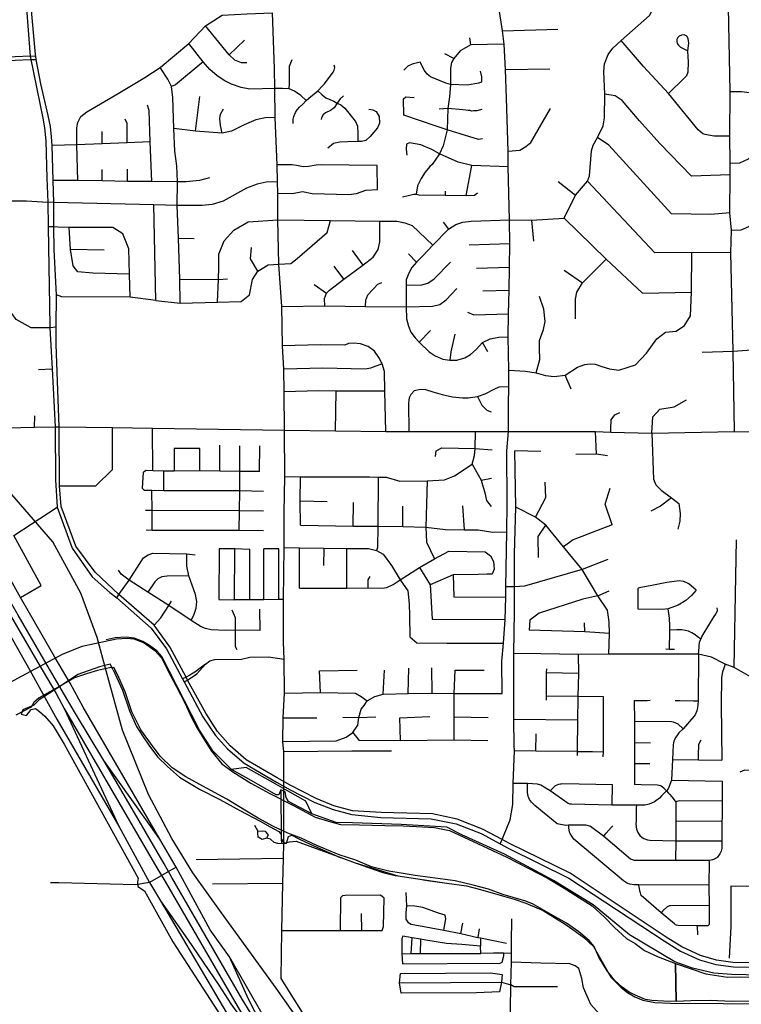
# Model space of a CAD drawing. Header units: millimetres. Extents: x 35 to 72953, y -43 to 70184.
# Tile 48 of 204: x 26547 to 29095, y 39958 to 43437. Entities that reach past the tile are written whole.
import ezdxf

# ---------------------------------------------------------------- set-up
doc = ezdxf.new("R2010")
doc.units = ezdxf.units.MM
for name, color, linetype in [('railways', 4, 'Continuous'), ('roads_1', 1, 'Continuous'), ('roads_2', 2, 'Continuous'), ('roads_3', 3, 'Continuous'), ('water', 7, 'Continuous')]:
    doc.layers.add(name, color=color, linetype=linetype)

msp = doc.modelspace()

# ---------------------------------------------------------------- linework, layer by layer
at = {"layer": 'railways'}
for points in [[(26820.53, 41253.12), (26763.08, 41410.16), (26663.78, 41591.9), (26336.25, 41969.55)], [(26852.98, 41135.74), (26820.53, 41253.12)], [(28383.67, 38696.46), (28328.67, 38773.67), (27823.26, 39487.13), (27452.54, 40014.79), (27259.52, 40281.03), (27158.57, 40422.59), (27085.1, 40544.04), (27001.94, 40698.46), (26910.73, 40926.85), (26852.98, 41135.74)]]:
    msp.add_lwpolyline(points, dxfattribs=at)
at = {"layer": 'roads_1'}
for points in [[(26159.83, 41939.46), (26422.18, 41489.1), (26611.17, 41165.22)], [(26631.95, 41178.27), (26541.68, 41333.06), (26187.29, 41945.5)], [(26611.17, 41165.22), (26675.68, 41056.41)], [(26694.21, 41071.52), (26631.95, 41178.27)], [(26675.68, 41056.41), (26704.73, 41002.53), (27031.73, 40439.53)], [(27057.45, 40453.56), (26953.09, 40634.42), (26843.97, 40819.47), (26744.32, 40985.62), (26694.21, 41071.52)], [(26704.73, 41002.53), (26896.86, 40586.73)], [(27042.28, 40540.84), (26843.97, 40819.47)], [(27031.73, 40439.53), (27060.8, 40391.26)], [(27084.9, 40405.99), (27057.45, 40453.56)], [(27060.8, 40391.26), (27357.15, 39878.91), (27423.63, 39778.38), (27601.85, 39508.92), (27738.36, 39316.66), (27860.32, 39161.42), (28168.19, 38797.62)], [(28199.01, 38800.64), (27895.07, 39158.99), (27792.62, 39297.45), (27564.71, 39605.42), (27468.85, 39752.81), (27333.16, 39975.73), (27084.9, 40405.99)], [(27044.5, 40323.44), (27139.89, 40187.71), (27250.43, 40024.83), (27292.86, 39959.89), (27423.63, 39778.38)], [(27468.85, 39752.81), (27355.56, 39976.22), (27288.48, 40125.53)]]:
    msp.add_lwpolyline(points, dxfattribs=at)
at = {"layer": 'roads_2'}
msp.add_lwpolyline([(27100.09, 40442.53), (27006.14, 40388.28)], dxfattribs=at)
at = {"layer": 'roads_3'}
for points in [[(25982.25, 43587.48), (25983.05, 43573.01), (25990.28, 43477.34), (25998.19, 43158.21), (26003.84, 43129.26), (26025.62, 43093.88), (26058.73, 43073.76), (26091.05, 43067.31), (26132.24, 43075.34), (26176.69, 43108.27), (26288.21, 43211.12), (26336.69, 43244.86), (26394.86, 43271.36), (26478.87, 43291.42), (26583.88, 43296.19), (26605.87, 43296.38)], [(26603.87, 43306.87), (26584.46, 43307.63), (26477.21, 43303.12), (26390.99, 43282.53), (26330.79, 43255.12), (26280.77, 43220.3), (26169.12, 43117.33), (26127.34, 43086.37), (26091.07, 43079.3), (26063.11, 43084.89), (26034.22, 43102.44), (26015.04, 43133.59), (26009.99, 43159.47), (26002.09, 43477.93), (25996.07, 43572.61), (25995.18, 43588.01)], [(26573.03, 43570.79), (26569.6, 43508.41), (26584.46, 43307.63), (26608.24, 43191.86)], [(26622.19, 43210.5), (26605.87, 43296.38), (26603.87, 43306.87), (26602.64, 43313.36), (26589.77, 43456.14), (26585.83, 43570.6), (26585.32, 43585.5)], [(28469.94, 42735.29), (28510.1, 42816.36), (28552.62, 42866.16), (28559.06, 42885.26), (28566.15, 42972.68), (28572.72, 42993.28), (28587.25, 43020.71), (28608.07, 43062.11), (28612.63, 43090.24), (28613.71, 43172.89), (28609.63, 43254.04), (28612.17, 43281.14), (28625.55, 43314.05), (28641.46, 43335.93), (28671.4, 43362.89), (28770.73, 43450.95), (28778.31, 43464.49), (28779.26, 43469.68), (28784.59, 43543.54), (28785.41, 43560.42)], [(28250.38, 41056.35), (28249.4, 41169.92), (28256.18, 41234.11), (28261.57, 41317.67), (28263.6, 41396.06), (28264.33, 41432.55), (28266.92, 41626.62), (28268.75, 41728.72), (28267.78, 41913.64), (28272.85, 41980.98), (28272.88, 42075.44), (28274.08, 42140.9), (28273.91, 42198.63), (28272.2, 42315.9), (28273.32, 42397.85), (28275.16, 42479.27), (28277.34, 42562.2), (28277.83, 42644.41), (28276.31, 42729.07), (28272.42, 42917.14), (28272.17, 42971.51), (28266, 43158.79), (28262.54, 43260.68), (28258.04, 43350.56), (28251.77, 43397.56), (28228.56, 43550.36)], [(29071.18, 41981.15), (29066.26, 42265.15), (29058.22, 42612.29), (29061.12, 42693.26), (29055.32, 42753.93), (29055.62, 42888.99), (29056.41, 42929.81), (29054.43, 43025.61), (29055.92, 43182.54), (29049.32, 43540.95)], [(26753.09, 42868.05), (26749.31, 42994.46), (26749.51, 43055.04), (26752.97, 43072.83), (26763.45, 43094.12), (26784.27, 43111.53), (26894.79, 43175.25), (26989.66, 43232.33), (27043.38, 43268.07), (27145.03, 43352.53), (27203, 43415.38), (27262.78, 43453.13), (27349.84, 43457.78), (27440.37, 43460.56)], [(27479.71, 40652.4), (27479.72, 40710.54), (27479.74, 40849.54), (27476.73, 40886.73), (27477.09, 40969.5), (27481.84, 41057.59), (27481.43, 41177.02), (27479.2, 41237.36), (27479.25, 41388.11), (27480.77, 41572.17), (27481.38, 41694.47), (27483.49, 41822.92), (27482.84, 41986.18), (27480.86, 42122.21), (27479.69, 42201.55), (27475.14, 42283.81), (27472.44, 42422.81), (27462.91, 42573.2), (27458.93, 42729.97), (27459.12, 42823.29), (27457.91, 42864.02), (27456.76, 42923.68), (27449.94, 43091.14), (27447.86, 43193.55), (27447.26, 43264.15), (27440.37, 43460.56)], [(27349.42, 43283.96), (27330.11, 43284.59), (27306.43, 43293.92), (27286.75, 43311.86), (27203, 43415.38)], [(28251.77, 43397.56), (28446.98, 43403.33)], [(28906.13, 43326.48), (28910.07, 43353.48), (28907.92, 43370.54), (28902.93, 43377.83), (28893.1, 43382.63), (28883.65, 43382.45), (28876.14, 43378.91), (28870.61, 43373.75), (28868.11, 43366.47), (28867.21, 43359.53), (28868.46, 43352.96), (28873.1, 43346.74), (28880.24, 43339.63), (28889.71, 43334.3), (28906.13, 43326.48)], [(27559.4, 43151.21), (27539.91, 43168.92), (27517.42, 43184.26), (27498.6, 43191.88), (27474.74, 43194.04), (27447.86, 43193.55), (27360.3, 43191.55), (27328.86, 43197.1), (27295.35, 43208.2), (27271.96, 43220.31), (27244.49, 43237.97), (27218.92, 43260.71), (27195.28, 43287.97), (27145.03, 43352.53)], [(27286.75, 43311.86), (27340.55, 43364.48)], [(28258.04, 43350.56), (28140.26, 43348.16), (28102.05, 43326.99), (28080.05, 43300.05), (28072.05, 43285.02), (28068.05, 43264.77), (28068, 43207.95), (28064.55, 43164.3), (28059.33, 43122.81), (28056.24, 43047.73), (28042.68, 42991.29), (28029.8, 42962.28), (28004.24, 42925.48), (27995.57, 42917.48), (27978.85, 42897.77), (27965.22, 42875.6), (27952.06, 42849.92), (27946.72, 42819.69)], [(28140.26, 43348.16), (28136.31, 43372.57)], [(29054.43, 43025.61), (28999.71, 43025.11), (28979.33, 43028.1), (28967.62, 43031.42), (28959.52, 43033.24), (28942.4, 43047.99), (28837.9, 43175.28), (28750.14, 43271.17), (28671.4, 43362.89)], [(28080.05, 43300.05), (28049.05, 43316.24)], [(28837.9, 43175.28), (28895.24, 43231.34), (28902.72, 43238.88), (28907.54, 43252.57), (28908.98, 43286.85), (28906.13, 43326.48)], [(29055.92, 43182.54), (29096.52, 43182.67), (29151.85, 43175.98), (29174.01, 43178.02), (29197.77, 43186.06), (29217.57, 43199.85), (29237.57, 43219.23), (29260.61, 43237.05), (29298.78, 43274.6), (29345.78, 43315.42), (29364.63, 43331.61)], [(27195.28, 43287.97), (27096.9, 43206.63), (27083.92, 43200.67)], [(27498.6, 43191.88), (27500.49, 43212.61), (27500.2, 43272.06), (27509.2, 43296.12)], [(28173.6, 43254.62), (28177.57, 43234.79), (28177.97, 43215.68), (28167.85, 43212.11), (28127.96, 43205.69), (28068, 43207.95), (28051.93, 43212.47), (27998.07, 43234.19), (27986, 43244.08), (27976.71, 43257.02), (27960.98, 43286.52), (27933.7, 43279.21), (27917.3, 43272.13), (27904.05, 43258.68)], [(27103.78, 42780.27), (27104.7, 42863.9), (27102.68, 42920.18), (27095.11, 42971.96), (27091.88, 43052.67), (27088.19, 43161.67), (27083.92, 43200.67), (27070.57, 43226.33), (27043.38, 43268.07)], [(27512.56, 43069.4), (27512.91, 43084.95), (27515.36, 43094.15), (27521.49, 43108.34), (27527.14, 43117.87), (27535.23, 43127.4), (27546.81, 43138.59), (27559.4, 43151.21), (27568.84, 43159.2), (27600.59, 43185.52), (27616.57, 43202.3), (27623.16, 43210.28), (27654.04, 43251.29), (27655.74, 43254.06), (27658, 43258.6), (27659.88, 43267.14), (27657.91, 43276)], [(28262.54, 43260.68), (28418.9, 43263.1)], [(29056.41, 42929.81), (29089.6, 42930.34), (29120.53, 42945.18), (29153.13, 42976.55), (29191.73, 42996.26), (29226.94, 43008.72), (29344.44, 43101.67), (29418.34, 43168.66), (29468.13, 43217.62), (29526.7, 43274.58), (29557.25, 43276.19), (29567.64, 43268.52)], [(26648.45, 43097.6), (26622.19, 43210.5)], [(29061.12, 42693.26), (29094.69, 42693.71), (29121.46, 42705.77), (29149.23, 42726.85), (29174.35, 42749.56), (29262.96, 42825.27), (29393.25, 42935.05), (29489.02, 42990.21), (29528.03, 43024.14), (29569.78, 43063.51), (29587.46, 43084.06), (29666.42, 43158.21), (29683.34, 43185.31), (29682.94, 43213.65), (29676.65, 43229.35)], [(26608.24, 43191.86), (26628.68, 43088.16)], [(27600.59, 43185.52), (27614.96, 43171.24), (27628.48, 43160.77), (27656.08, 43148.64), (27665.68, 43142.54), (27667.86, 43141.63), (27681.3, 43136), (27695.22, 43124.35), (27733.6, 43076.79), (27738.02, 43065.7), (27739.53, 43059.93), (27740.56, 43053.28), (27741.22, 43041.87), (27740.97, 43022.81), (27740.71, 43006.29)], [(27167.84, 43042.95), (27183.15, 43165.77)], [(27691.2, 43167.41), (27678.42, 43157.33), (27667.86, 43141.63), (27658.21, 43125.68), (27644.78, 43115.39), (27627.64, 43107.41), (27618.89, 43100.66), (27612.86, 43089.79), (27611.93, 43084.11)], [(28181.03, 43015.92), (28167.74, 43012.85), (28056.24, 43047.73), (28014.84, 43061.62), (27903.47, 43099.26), (27902.55, 43157.11), (27910.43, 43163.63), (27940.35, 43162.06)], [(29055.62, 42888.99), (28919.54, 42883.54), (28807.96, 42998.59), (28735.26, 43079.27), (28674.18, 43151.16), (28650.2, 43167.25), (28613.71, 43172.89)], [(27013.36, 42864.54), (27008.43, 43004.93), (27005.07, 43115.97), (26999.12, 43134.49)], [(27262.58, 43035.26), (27256.2, 43063.27), (27254.49, 43087.85), (27256.93, 43102.37), (27267.07, 43121.8)], [(27780.22, 43120.05), (27794.42, 43118.51), (27806.29, 43112.45), (27817.14, 43094.55), (27818.19, 43071.14), (27810.14, 43054.66), (27784.9, 43023.3), (27769.64, 43009.41), (27754.42, 43006.36), (27740.71, 43006.29), (27705.1, 43005.59), (27677.85, 43004.25), (27655.21, 42998.63), (27635.51, 42982.65)], [(28178.98, 43118.83), (28161.1, 43115), (28149.51, 43114.56), (28142.09, 43113.76), (28138.01, 43115.41), (28136.42, 43115.58), (28131.31, 43115.56), (28122.39, 43117.12), (28111.9, 43117.84), (28059.33, 43122.81), (28027.91, 43120.17)], [(28272.17, 42971.51), (28312.72, 42975.56), (28334.65, 42988.34), (28352.15, 43002.5), (28421.78, 43122.24)], [(26628.68, 43088.16), (26634.89, 43055.02), (26639.1, 43008.22), (26642.58, 42877.11), (26646.33, 42791.3), (26647.76, 42704.25), (26653.5, 42354.75), (26653.84, 42348.41), (26661.45, 42203.3), (26672.18, 41998.61)], [(26686.31, 41997.59), (26675.7, 42288.42), (26676.33, 42350.08), (26676.74, 42464.03), (26668.63, 42622.86), (26668.06, 42704.22), (26667.61, 42790.66), (26666.06, 42868.76), (26661.78, 42991.94), (26659.47, 43022.76), (26656.05, 43059.42), (26648.45, 43097.6)], [(26926.72, 43001.29), (26926.47, 43069.25), (26919.66, 43085.18)], [(27449.94, 43091.14), (27415.71, 43089.49), (27381.45, 43082.95), (27339.82, 43064.52), (27295.48, 43042.27), (27262.58, 43035.26), (27167.84, 43042.95), (27091.88, 43052.67)], [(26838.01, 42997.99), (26838.01, 43041.52)], [(27008.43, 43004.93), (26926.72, 43001.29), (26838.01, 42997.99), (26749.31, 42994.46), (26661.78, 42991.94)], [(28272.42, 42917.14), (28143.63, 42921.58), (28094.99, 42932.95), (28029.8, 42962.28), (28002.72, 42978.43), (27963.4, 42993.88), (27924.28, 43001.55), (27913.44, 42997.24), (27911.4, 42979.1), (27914.54, 42958.44)], [(29055.32, 42753.93), (28987.12, 42748.8), (28848.53, 42750.14), (28628.02, 42993.09), (28587.25, 43020.71)], [(26838.73, 42867.37), (26838.53, 42907.63)], [(26927.98, 42865.44), (26927.44, 42908.86)], [(27459.12, 42823.29), (27510.08, 42822.72), (27545.4, 42829.62), (27579.62, 42822.85), (27709.42, 42819.44), (27737.13, 42822.39), (27769.97, 42834.38), (27810.36, 42836.77), (27809.09, 42921.68), (27611.3, 42923.19), (27593.65, 42922.85), (27566.6, 42917.56), (27548.31, 42916.83), (27524.83, 42921.98), (27509.38, 42924.08), (27456.76, 42923.68)], [(28123.79, 42815.63), (28143.63, 42921.58)], [(27457.91, 42864.02), (27417.92, 42862.89), (27385.38, 42855.19), (27348.5, 42841.41), (27265.6, 42794.94), (27226.45, 42783.79), (27191.43, 42780.11), (27103.78, 42780.27), (27021.25, 42782.14), (26667.61, 42790.66), (26646.33, 42791.3)], [(27217.93, 42877.25), (27182.76, 42868.1), (27135.25, 42864.05), (27104.7, 42863.9), (27013.36, 42864.54), (26927.98, 42865.44), (26838.73, 42867.37), (26753.09, 42868.05), (26666.06, 42868.76)], [(28448.42, 42864.6), (28510.1, 42816.36)], [(29058.22, 42612.29), (28920.72, 42613.75), (28790.11, 42612.52), (28552.62, 42866.16)], [(28049.08, 42831.21), (28049.65, 42816.4)], [(26456.84, 42483.58), (26431.01, 42524.59), (26426.25, 42711.9), (26435.96, 42749.69), (26465.86, 42784.25), (26511.91, 42797.09), (26571.69, 42797.06), (26646.33, 42791.3)], [(27899.45, 42810.19), (27938.6, 42819.7), (27946.72, 42819.69)], [(27946.72, 42819.69), (27956.28, 42817.39), (28049.65, 42816.4), (28123.79, 42815.63), (28153.24, 42816.4), (28163.91, 42824.54)], [(27027.46, 42444.73), (27021.25, 42782.14)], [(27113.89, 42435.05), (27112.3, 42519.46), (27108.32, 42664.17), (27103.78, 42780.27)], [(27248.82, 42518.61), (27250.46, 42562.02), (27250.47, 42608.65), (27269.88, 42655.27), (27303.82, 42693.04), (27353.91, 42721.97), (27458.93, 42729.97), (27644.72, 42726.69), (27819.43, 42724.44), (27878.51, 42724.25), (27906.67, 42719.34), (27932.86, 42709.01), (28006.57, 42639.51)], [(27462.91, 42573.2), (27504.12, 42574.8), (27526.74, 42592.47), (27633.4, 42684.89), (27644.72, 42726.69)], [(27624.37, 42425.02), (27624.08, 42451.03), (27630.7, 42470.12), (27641.43, 42480.51), (27691.44, 42519.24), (27758.78, 42569.61), (27795.59, 42597.85), (27813.1, 42624.75), (27818.48, 42651.52), (27819.43, 42724.44)], [(28042.09, 42721.06), (28061.93, 42696.84), (28086.8, 42712.73), (28112.3, 42721.47), (28141.91, 42724.63), (28276.31, 42729.07)], [(28276.31, 42729.07), (28355.07, 42728.04), (28469.94, 42735.29)], [(28355.07, 42728.04), (28362.12, 42653.68)], [(28469.94, 42735.29), (28617.67, 42590.14), (28745.84, 42470.5), (28919.3, 42473.77)], [(26937.79, 42456.02), (26934.59, 42538.03), (26933.01, 42626.46), (26912.03, 42679.53), (26875.68, 42702.06), (26722.21, 42702.92), (26681.81, 42703.74), (26668.06, 42704.22), (26647.76, 42704.25)], [(26934.59, 42538.03), (26805.34, 42540.49), (26752.83, 42545.33), (26735.88, 42567.04), (26726.21, 42624.93), (26722.21, 42702.92)], [(28061.93, 42696.84), (28006.57, 42639.51), (27969.84, 42600.72), (27948.45, 42580.38), (27932.53, 42560.66), (27921.29, 42540.56), (27912.49, 42517.12), (27911.42, 42498.33), (27911.7, 42421.9), (27913.64, 42380.17), (27919.64, 42353.26), (27928.11, 42333.03), (27943.56, 42311.98), (27958.38, 42297.6), (27993.53, 42263.26), (28014.64, 42248.78), (28041.78, 42237.34), (28066.39, 42233.57), (28091.27, 42233.74), (28118.91, 42241.38), (28138.77, 42253.86), (28159.06, 42271.09), (28181.25, 42295.55), (28208.11, 42308.52), (28238.64, 42315.27), (28272.2, 42315.9)], [(27108.32, 42664.17), (27163.15, 42663.38)], [(26845.77, 42622.48), (26726.21, 42624.93)], [(27388.59, 42548.3), (27362.75, 42591.73), (27366, 42631.12)], [(27721.71, 42621.31), (27758.78, 42569.61)], [(28277.83, 42644.41), (28134.64, 42640.1)], [(27948.45, 42580.38), (27920.57, 42608.75)], [(28509.95, 42379.55), (28509.97, 42448.94), (28514.21, 42474.32), (28534.36, 42507.24), (28617.67, 42590.14)], [(28919.3, 42473.77), (28920.72, 42613.75)], [(27027.46, 42444.73), (27113.89, 42435.05), (27245.56, 42438.21), (27328.77, 42440.6), (27358.67, 42463.9), (27369.19, 42518.57), (27388.59, 42548.3), (27424.13, 42570), (27462.91, 42573.2)], [(27691.44, 42519.24), (27657.19, 42565.77)], [(27911.42, 42498.33), (27966.96, 42500.05), (27988.61, 42505.15), (28011.27, 42520.83), (28069.01, 42580.18)], [(28160.47, 42558.93), (28277.34, 42562.2)], [(28469.71, 42552.04), (28534.36, 42507.24)], [(27112.3, 42519.46), (27248.82, 42518.61)], [(27245.56, 42438.21), (27248.82, 42518.61)], [(27248.82, 42518.61), (27281.13, 42521)], [(26676.33, 42350.08), (26653.84, 42348.41), (26587.52, 42347.9), (26534.34, 42377.42), (26456.84, 42483.58)], [(27472.44, 42422.81), (27624.37, 42425.02), (27768.65, 42423.43), (27911.7, 42421.9), (28005.25, 42424.36), (28030.56, 42430.51), (28052.84, 42446.41), (28090.97, 42486.63)], [(27587.22, 42501.15), (27630.7, 42470.12)], [(27768.65, 42423.43), (27769.61, 42445.63), (27776.38, 42464.53), (27811.99, 42502.4), (27825.69, 42507.63)], [(28275.16, 42479.27), (28183.21, 42477.04)], [(27027.46, 42444.73), (26937.79, 42456.02), (26696.48, 42457.03), (26676.74, 42464.03)], [(28370.97, 42188.46), (28383.38, 42236.42), (28383.01, 42275.11), (28382.52, 42303.22), (28397.07, 42341.61), (28402.17, 42369.92), (28398.39, 42413.49), (28382.25, 42458.72)], [(28662.81, 42198.11), (28721.71, 42217.46), (28760.14, 42257.76), (28797.06, 42308.67), (28827.91, 42332.11), (28864.95, 42335.85), (28894.94, 42355.51), (28916.06, 42390.38), (28919.3, 42473.77)], [(28128.17, 42403.61), (28151.39, 42393.46), (28273.32, 42397.85)], [(27958.38, 42297.6), (27998.3, 42338.92)], [(28084.35, 42324.9), (28069.35, 42263.03), (28066.39, 42233.57)], [(28957.3, 42261.66), (29066.26, 42265.15), (29133.04, 42269.92), (29200.22, 42333.39), (29237.31, 42334.27), (29293.83, 42331.74), (29361.58, 42292.74)], [(27826.78, 42220.32), (27815.43, 42243.44), (27800.19, 42264.89), (27777.58, 42281.59), (27751.01, 42291.55), (27726.24, 42293.29), (27708.8, 42291.94), (27695.33, 42287.14), (27609.68, 42287.48), (27475.14, 42283.81)], [(28200.1, 42263.47), (28181.25, 42295.55)], [(26613.51, 42201.01), (26661.45, 42203.3)], [(27826.78, 42220.32), (27785.69, 42205.14), (27768.28, 42202.21), (27617.22, 42205.02), (27479.69, 42201.55)], [(27839.87, 41981.94), (27836.53, 42124.17), (27835.28, 42194.03), (27826.78, 42220.32)], [(28273.91, 42198.63), (28333.78, 42194.89), (28370.97, 42188.46), (28403.89, 42178.83), (28434.18, 42175.3), (28472.93, 42180.19), (28517, 42208.44), (28543.25, 42218.49), (28561.43, 42221), (28579.1, 42218.98), (28602.83, 42210.94), (28630.09, 42202.39), (28662.81, 42198.11)], [(28494.08, 42131.4), (28472.93, 42180.19)], [(27941.81, 42126.34), (27961.23, 42131.17), (27980.62, 42130.46), (28005.66, 42121.48), (28038.83, 42112.05), (28075.82, 42104.31), (28110.26, 42100.77), (28131.39, 42100.17), (28164.34, 42105.24), (28190.53, 42114.68), (28222.56, 42131.62), (28239.88, 42139.31), (28274.08, 42140.9)], [(27836.53, 42124.17), (27664.59, 42123.87), (27601.87, 42125.67), (27480.86, 42122.21)], [(27662.78, 41984.42), (27664.59, 42123.87)], [(27922.63, 41981.58), (27921.72, 42083.23), (27923.33, 42101.17), (27929.03, 42113.56), (27941.81, 42126.34)], [(28164.34, 42105.24), (28178.78, 42075.13), (28196.89, 42057.27), (28212.14, 42051.14)], [(28779.55, 41975.77), (28782.82, 42033.11), (28808.08, 42060.24), (28858.57, 42069.27), (28901.85, 42093.08)], [(26599.3, 42036.75), (26598.86, 41996.88)], [(28634.37, 41979.7), (28634.37, 41990.93), (28635.39, 42023.1), (28648.26, 42040.83), (28665.85, 42048.46)], [(26074.93, 41950.71), (26218.81, 41969.18), (26408.68, 41992.41), (26598.86, 41996.88), (26672.18, 41998.61), (26686.31, 41997.59)], [(26672.18, 41998.61), (26673.54, 41810.54), (26680.13, 41714.69), (26732.58, 41569.45), (26803.74, 41467.9), (26865.07, 41413.22), (26889.98, 41394.01), (27011.21, 41286.71), (27065.34, 41213.89), (27122.5, 41107.29), (27128, 41097.02), (27194.18, 40973.39), (27239.21, 40907.89), (27280.9, 40859.9), (27340.31, 40809.64), (27453.89, 40742.43)], [(26686.31, 41997.59), (26874.65, 41995.61), (27016.47, 41993.59), (27482.84, 41986.18), (27662.78, 41984.42), (27839.87, 41981.94), (27922.63, 41981.58), (28156.73, 41981.01), (28272.85, 41980.98), (28580.95, 41981.16), (28634.37, 41979.7), (28779.55, 41975.77), (29071.18, 41981.15), (29196.9, 41980.63)], [(26897.4, 41405.66), (26813.84, 41483.98), (26745.71, 41576.98), (26694.27, 41716.7), (26687.67, 41789.43), (26686.31, 41997.59)], [(26687.67, 41789.43), (26815.98, 41789), (26875.09, 41847.77), (26874.65, 41995.61)], [(27017.64, 41842.94), (27016.47, 41993.59)], [(27483.49, 41822.92), (27538.46, 41821.9), (27782.26, 41821.73), (27813.55, 41820.73), (27840.82, 41820.72), (27889.29, 41806.63), (27986.24, 41807.61), (28047.83, 41810.6), (28082.17, 41824.66), (28144.57, 41866.44), (28153.67, 41896.59), (28155.69, 41921.72), (28156.73, 41981.01)], [(28583.86, 41901.5), (28580.95, 41981.16)], [(28779.55, 41975.77), (28785.26, 41812.6), (28793.82, 41793.09), (28812.06, 41773.82), (28848.4, 41746.67), (28874.66, 41727.57), (28879.7, 41691.39), (28878.68, 41665.26), (28871.61, 41636.12)], [(27183.57, 41842.28), (27183.81, 41921.41), (27092.81, 41921.73), (27093.12, 41841.94)], [(27253.74, 41841.95), (27254.21, 41933.22)], [(27322.61, 41632.23), (27323.85, 41701.72), (27324.84, 41771.36), (27324.23, 41840.65), (27324.25, 41931.45)], [(27393.79, 41840.2), (27394.95, 41930.8)], [(28015.32, 41893.61), (28017.35, 41912.71), (28037.55, 41923.76), (28155.69, 41921.72), (28215.27, 41916.67)], [(28243.78, 40524.95), (28250.51, 40540.08), (28255.71, 40551.78), (28279.55, 40609.08), (28288.65, 40663.35), (28290.17, 40737.39), (28294.02, 40853.52), (28293.76, 40871.41), (28292.28, 40964.39), (28291.82, 41193.03), (28291.88, 41197.04), (28293.89, 41344.79), (28294.18, 41432.23), (28293.94, 41548.82), (28299.03, 41714.65), (28295.06, 41912.96)], [(28387.96, 41910.59), (28295.06, 41912.96)], [(28623.24, 41895.46), (28583.86, 41901.5), (28511.15, 41900.52)], [(28144.57, 41866.44), (28176.87, 41810.15), (28189.98, 41764.93), (28196.04, 41737.79), (28212.19, 41716.68)], [(26147.66, 41838.97), (26408.43, 41444.08), (26583.3, 41138.78)], [(26987.6, 41773.21), (26981.46, 41779.67), (26983.96, 41837.71)], [(27393.79, 41840.2), (27324.23, 41840.65), (27253.74, 41841.95), (27183.57, 41842.28), (27093.12, 41841.94), (27056.3, 41841.71), (27017.64, 41842.94), (26994.32, 41843.23), (26983.96, 41837.71)], [(27056.61, 41772.42), (27056.3, 41841.71)], [(27538.54, 41650.1), (27538.21, 41735.07), (27538.46, 41821.9)], [(27813.55, 41820.73), (27812.07, 41646.5), (27810.78, 41571.95), (27807.51, 41561.52)], [(28176.87, 41810.15), (28213.23, 41817.18)], [(27986.24, 41807.61), (27981.13, 41643.78), (27984.15, 41590.52), (28011.4, 41531.22)], [(28368.45, 41679.37), (28405.08, 41747.79), (28403.07, 41802.06)], [(28639.34, 41651.25), (28615.13, 41724.61), (28632.3, 41781.89)], [(27408.7, 41769.9), (27324.84, 41771.36), (27056.61, 41772.42), (27014.16, 41772.58), (26987.6, 41773.21)], [(27014.66, 41632.24), (27014.65, 41702.26), (27014.16, 41772.58)], [(26549.79, 41394.96), (26623.33, 41437.55), (26526.45, 41614.47), (26680.13, 41714.69)], [(27633.38, 41733.32), (27538.21, 41735.07)], [(27724.72, 41647.27), (27725.79, 41730.45)], [(27900, 41645.8), (27899.81, 41718.1)], [(28118.48, 41634.7), (28112.44, 41719.12)], [(28627.12, 41194.95), (28630.16, 41268.32), (28629.17, 41309.54), (28623.11, 41349.73), (28588.79, 41401), (28533.27, 41493.48), (28467.64, 41573.89), (28405.06, 41650.3), (28368.45, 41679.37), (28299.03, 41714.65)], [(28848.4, 41746.67), (28810.02, 41717.54), (28775.68, 41700.45)], [(27408, 41699.85), (27323.85, 41701.72), (27014.65, 41702.26), (26991.39, 41702.93)], [(26671.68, 41183.96), (26549.79, 41394.96), (26393.99, 41672.43)], [(27538.54, 41650.1), (27724.72, 41647.27), (27812.07, 41646.5), (27900, 41645.8), (27981.13, 41643.78), (28050.81, 41635.73), (28118.48, 41634.7), (28165.94, 41633.69), (28217.44, 41625.63), (28266.92, 41626.62)], [(28379.77, 41536.74), (28377.78, 41610.1), (28405.06, 41650.3)], [(28639.34, 41651.25), (28583.8, 41630.15), (28501.99, 41599.01), (28467.64, 41573.89)], [(27407.63, 41630.6), (27322.61, 41632.23), (27014.66, 41632.24), (26993.94, 41632.49)], [(29070.67, 41148.19), (29078.6, 41599.3)], [(26889.98, 41394.01), (26897.4, 41405.66), (26933.47, 41456.24), (26977.17, 41524.45), (26985.01, 41534.6), (27001.39, 41545.75), (27017.93, 41551.41), (27137.27, 41549.56), (27167.36, 41546.25)], [(27153.18, 41314.18), (27163.39, 41335.84), (27170.72, 41357.02), (27172.31, 41380.68), (27168.24, 41405.32), (27144.5, 41471.46), (27137.54, 41505.86), (27137.27, 41549.56)], [(27307.01, 41567.26), (27252.08, 41566.9), (27251.01, 41387.49), (27305.72, 41387.06), (27307.01, 41567.26)], [(27359.89, 41387.34), (27359.95, 41564.7), (27307.01, 41567.26)], [(27409.62, 41386.33), (27409.81, 41566.93)], [(27462.3, 41566.7), (27409.81, 41566.93)], [(27462.26, 41388.02), (27462.3, 41566.7)], [(27480.77, 41572.17), (27535.85, 41570.39), (27621.05, 41569.48), (27702.8, 41567.91), (27778.84, 41567.58), (27807.51, 41561.52), (27830.62, 41548.38), (27859.66, 41507.54), (27890.67, 41457.13), (27917.41, 41418.13), (27922.45, 41372.4), (27923.95, 41329.68), (27924.43, 41256.31), (27950.17, 41235.2), (28055.71, 41233.16), (28245.38, 41234.25), (28256.18, 41234.11)], [(27535.71, 41428.31), (27535.85, 41570.39)], [(27535.71, 41428.31), (27701.85, 41428.44), (27777.23, 41428.76), (27826.61, 41428.35), (27843.15, 41430.9), (27865.57, 41440.96), (27890.67, 41457.13), (27958.65, 41500.68), (28011.4, 41531.22), (28062.91, 41558.34), (28190.93, 41555.88)], [(27621.05, 41569.48), (27619.99, 41507.7)], [(27701.85, 41428.44), (27702.8, 41567.91)], [(28190.93, 41555.88), (28210.12, 41542.81), (28220.22, 41521.71), (28223.24, 41495.57), (28215.15, 41477.48), (28196.97, 41477.48), (28165.67, 41476.49), (28077.81, 41475.51), (27997.01, 41440.35)], [(28624.16, 41529.64), (28533.27, 41493.48)], [(27395.61, 41278.7), (27307.92, 41279.27), (27273.91, 41278.85), (27223.95, 41280.58), (27203.09, 41285.39), (27187.64, 41291.72), (27153.18, 41314.18), (27074.27, 41366.98), (27000.11, 41413.95), (26933.47, 41456.24), (26905.46, 41477.85), (26896.05, 41491.57)], [(27144.5, 41471.46), (27068.3, 41470.44), (27049.43, 41468.45), (27034.98, 41461.28), (27024.15, 41450.86), (27000.11, 41413.95)], [(27777.23, 41428.76), (27777.43, 41457.12), (27784.68, 41469.68)], [(27958.65, 41500.68), (27997.01, 41440.35), (28004.04, 41318.75)], [(28077.81, 41475.51), (28080.82, 41397.12), (28263.6, 41396.06)], [(28533.27, 41493.48), (28329.26, 41435.24), (28294.18, 41432.23), (28264.33, 41432.55)], [(28936.12, 41420.62), (28909.67, 41443.12), (28900.26, 41447.67), (28891.6, 41451.89), (28876.45, 41454.44), (28831.83, 41447.69), (28773.47, 41436.61), (28740.9, 41430.75), (28731.2, 41427.76)], [(27456.19, 40757.36), (27346.94, 40821.72), (27289.92, 40871.18), (27245.5, 40921.86), (27205.13, 40986.2), (27140.38, 41103.03), (27134.55, 41113.78), (27077.57, 41221.03), (27022.67, 41297.15), (26897.4, 41405.66)], [(28588.79, 41401), (28535.26, 41388.95), (28381.75, 41339.75), (28348.41, 41314.63), (28346.39, 41279.45)], [(28588.79, 41401), (28628.18, 41418.08)], [(28731.37, 41354.37), (28731.2, 41427.76)], [(28936.12, 41420.62), (28919.17, 41402.22), (28899.3, 41384.27), (28872.47, 41367.53), (28836.51, 41354.87), (28818.16, 41352.36), (28731.37, 41354.37)], [(27022.67, 41297.15), (27045.12, 41322.99), (27074.27, 41366.98), (27083.47, 41382.45)], [(27479.25, 41388.11), (27462.26, 41388.02), (27409.62, 41386.33), (27359.89, 41387.34), (27305.72, 41387.06)], [(27296.82, 41350.91), (27307.6, 41323.87), (27307.92, 41279.27), (27308.54, 41221.63), (27314.41, 41211.02)], [(27394.16, 41353.83), (27395.61, 41278.7)], [(28842.29, 41211.63), (28842.26, 41222.32), (28843.26, 41265.8), (28843.27, 41279.33), (28842.42, 41294.51), (28842.24, 41322), (28836.51, 41354.87)], [(28943.98, 41194.6), (28944.92, 41205.35), (28947.47, 41237.49), (28951.89, 41247.61), (28955.57, 41256), (28964.04, 41269.64), (29003.4, 41333.26), (29003.96, 41334.25), (29011.4, 41349.22), (29010.56, 41358.53)], [(28004.04, 41318.75), (28261.57, 41317.67)], [(28542.31, 41273.37), (28541.3, 41305.53)], [(28630.16, 41268.32), (28542.31, 41273.37), (28346.39, 41279.45)], [(28951.89, 41247.61), (28939.85, 41257.35), (28932.04, 41263.44), (28920.74, 41270.42), (28908.88, 41275.52), (28898.15, 41278.52), (28885.54, 41280.29), (28877.35, 41280.52), (28867.28, 41280.3), (28843.27, 41279.33)], [(28998.66, 40067.43), (28923.33, 40085.09), (28860.73, 40108.02), (28699.99, 40203.18), (28571.74, 40308.75), (28432.38, 40395.23), (28258.7, 40487.75), (28108.23, 40556.14), (28055.06, 40583.39), (27894.13, 40593.39), (27722.44, 40598.47), (27664.21, 40600.6), (27579.38, 40630.78), (27495.96, 40673.72), (27488.62, 40687.8), (27485.2, 40708.04), (27479.72, 40710.54), (27469.67, 40715.12), (27461.75, 40697.95), (27453.13, 40697.47), (27374.9, 40742.75), (27295.57, 40787.87), (27228.84, 40852.87), (27182.22, 40926.33), (27048.83, 41185.99), (27031.6, 41206.07), (27006.02, 41224.91), (26982.26, 41240.07), (26950.98, 41251.29), (26923.24, 41254.82), (26884.87, 41252.15), (26853.16, 41245.31)], [(28627.12, 41194.95), (28519.05, 41193.05), (28387.95, 41195.83), (28291.88, 41197.04)], [(28519.05, 41193.05), (28520.01, 41127.07), (28518.03, 41045.34), (28517.91, 41038.95), (28517.23, 40961.25), (28515.79, 40854.61), (28515.79, 40851.06), (28515.69, 40847.41), (28515.79, 40836.32)], [(29867.36, 40768.38), (29848.49, 40769), (29777.54, 40771.29), (29707.6, 40816.58), (29463.6, 40982.17), (29286.55, 41024.97), (29152.25, 41100.37), (29070.67, 41148.19), (29038.14, 41159.69), (28990.42, 41184.67), (28943.98, 41194.6), (28627.12, 41194.95)], [(28859.1, 41211.39), (28842.29, 41211.63), (28828.39, 41212.02)], [(28943.98, 41194.6), (28943.1, 41029.1), (28940.08, 41005.6), (28939.32, 41000.17), (28938.01, 40994.96), (28932.17, 40980.99), (28928.12, 40974.34), (28889.45, 40931.38), (28875.11, 40916.49), (28872, 40913.28), (28867.2, 40906.85), (28862.87, 40899.87), (28859.2, 40892.66), (28857.03, 40887.01), (28855.43, 40881.14), (28854.3, 40874.93), (28852.38, 40823.14), (28849.15, 40749.12), (28839.77, 40724.51), (28836.47, 40719.41), (28831.26, 40711.67)], [(26877.38, 41139.53), (26866.21, 41159.63), (26828.84, 41149.6), (26752.07, 41123.5), (26701.53, 41088.66), (26615.71, 41033.1), (26596.86, 41015.12), (26558.07, 40997.91), (26553.07, 40982.87), (26571.43, 40978.43), (26587.4, 40998.94), (26603.57, 41002.95), (26617.7, 40991.89), (26635.95, 40975.2), (26665.15, 40941.61), (26704.51, 40877.27), (26965.9, 40403.75), (26963.87, 40389.68), (26964.87, 40373.6), (26988.09, 40358.52), (27088.01, 40178.55), (27455.45, 39610.47)], [(26725.67, 41091.98), (26671.68, 41183.96)], [(27202.95, 41159.12), (27165.82, 41130.99), (27148.15, 41120.94), (27134.55, 41113.78), (27122.5, 41107.29)], [(27128, 41097.02), (27140.38, 41103.03), (27173.14, 41125.2), (27202.95, 41159.12)], [(27202.95, 41159.12), (27218.6, 41171.67), (27236.54, 41176.44), (27330.45, 41176.65), (27360.5, 41184.44), (27425.64, 41185.17), (27481.43, 41177.02)], [(29038.14, 41159.69), (29033.86, 41144.81), (29029.15, 41132.28), (29025.68, 41111.81), (29024.66, 41017.38), (29026.8, 40820.08)], [(26583.3, 41138.78), (26636.4, 41042.06)], [(26877.38, 41139.53), (26910.17, 41068.16), (26934.88, 40994.78), (26960.1, 40939.49), (26980.8, 40905.81), (27003, 40873.13), (27033.79, 40832.42), (27068.68, 40797.43), (27112.09, 40760.22), (27182.78, 40717.99), (27254.46, 40681.77), (27325.15, 40642.55), (27396.84, 40604.32), (27431.18, 40585.21), (27462.42, 40568.42), (27469.99, 40557.35), (27470.99, 40542.01), (27471.99, 40526.7), (27481.95, 40526.98), (27489.67, 40527.19), (27496.75, 40550.81), (27508.37, 40554.83), (27533.1, 40542.75), (27575.58, 40522.84), (27678.58, 40476.57), (27680.71, 40475.83), (27732.12, 40457.99), (27829.29, 40423.13), (27872.71, 40412.56), (27882.06, 40411.23), (27952.77, 40401.13), (27986.84, 40394.94), (28054.96, 40386.01), (28125.2, 40376.81), (28173.96, 40362.87), (28235.78, 40345.61), (28293.85, 40329.52), (28334.53, 40315.08), (28396.13, 40288.94), (28473.61, 40241.02), (28500.25, 40222.19), (28539.75, 40194.26), (28573.58, 40162.09), (28635.17, 40053.52), (28670.78, 40016.97), (28693.23, 39999.72), (28719.49, 39984.64), (28747.54, 39972.22), (28789.95, 39963.66), (28844.73, 39961.49), (29219.95, 39958.91)], [(27609.08, 41059.56), (27606.08, 41135.95), (27739.4, 41137.92)], [(27831.27, 41053.45), (27835.33, 41137.89)], [(27918.92, 41055.42), (27921.83, 41144.85)], [(28003.93, 41056.73), (28002.05, 41146.82)], [(28081.68, 40892.57), (28081.93, 40973.39), (28081.72, 41056.39), (28084.78, 41137.81), (28187.8, 41137.78)], [(28407.49, 41032), (28407.3, 41046.63), (28407.89, 41129.43), (28408.12, 41143.06)], [(28520.01, 41127.07), (28407.89, 41129.43)], [(27042.28, 40540.84), (26771.79, 41007.32), (26725.67, 41091.98)], [(27476.73, 40886.73), (27664.57, 40888.68), (27699.93, 40901.73), (27723.16, 40917.81), (27741.35, 40943.93), (27745.39, 40971.07), (27752.47, 41000.22), (27763.59, 41013.28), (27773.69, 41029.35), (27800.97, 41045.43), (27831.27, 41053.45), (27918.92, 41055.42), (28003.93, 41056.73), (28081.72, 41056.39), (28229.17, 41055.35), (28250.38, 41056.35)], [(27481.84, 41057.59), (27609.08, 41059.56), (27733.31, 41056.5), (27753.5, 41045.44), (27773.69, 41029.35)], [(26636.4, 41042.06), (26678.87, 40964.74), (26896.86, 40586.73), (27006.14, 40388.28), (27044.5, 40323.44), (27277.16, 39927.2), (27374.89, 39775.99), (27600.22, 39455.04), (27680.99, 39343.23), (27886.88, 39069.47), (27982.28, 38942.63), (28134.34, 38768.48)], [(28609, 41043.84), (28518.03, 41045.34), (28407.3, 41046.63)], [(28608.05, 40832.54), (28608.13, 40849.62), (28608.98, 41037.37), (28609, 41043.84)], [(28717.46, 41031.26), (28728.76, 41031.36), (28762.65, 41031.58), (28773.85, 41031.8)], [(28717.46, 41031.26), (28718.34, 40957.61), (28718.65, 40883.22), (28717.88, 40808.59), (28717.87, 40734.07)], [(28943.1, 41029.1), (28926.81, 41029.21), (28877.96, 41029.67), (28861.67, 41029.89)], [(27477.09, 40969.5), (27595.93, 40970.12)], [(27688.84, 40972.09), (27745.39, 40971.07), (27804.98, 40973.06)], [(27892.04, 40890.02), (27889.03, 40970.43), (27996.09, 40974.41)], [(28081.93, 40973.39), (28201.89, 40970.93)], [(28517.23, 40961.25), (28292.28, 40964.39)], [(28718.34, 40957.61), (28848.48, 40956.57), (28854.5, 40956.18), (28870.66, 40949.05), (28889.45, 40931.38)], [(27723.16, 40917.81), (27744.36, 40890.66), (27892.04, 40890.02), (28081.68, 40892.57), (28199.84, 40889.52)], [(28369.49, 40852.34), (28370.56, 40913.73)], [(28718.65, 40883.22), (28774.1, 40881.93)], [(28944.13, 40821.58), (28943.92, 40837.65), (28945.7, 40877.24), (28953.52, 40892.53)], [(27860.72, 40852.36), (27719.52, 40852.4), (27479.74, 40849.54)], [(28515.79, 40851.06), (28369.49, 40852.34), (28294.02, 40853.52)], [(28515.79, 40851.06), (28535.84, 40850.84), (28570.39, 40850.39), (28608.13, 40849.62)], [(28717.88, 40808.59), (28723.35, 40808.38), (28728.61, 40808.34), (28761.47, 40808.33), (28772.29, 40808.55)], [(28852.38, 40823.14), (28944.13, 40821.58), (29026.8, 40820.08)], [(27451.41, 40735.62), (27346.8, 40794.65), (27295.57, 40787.87)], [(29230.14, 40780.35), (29106.92, 40784.98), (29090.31, 40778.17)], [(27453.89, 40742.43), (27501.82, 40715.89)], [(27501.99, 40731.6), (27456.19, 40757.36)], [(28849.15, 40749.12), (29027.61, 40746.52)], [(29027.61, 40746.52), (29027.56, 40674.92), (29027.46, 40660.74), (29027.17, 40617.95), (29027.07, 40603.98), (29026.97, 40589.9), (29026.5, 40548.45), (29026.6, 40534.89), (29026.68, 40523.06), (29026.77, 40518.41), (29026.21, 40507.77), (29024.23, 40498.34), (29020.93, 40491.36), (29019.99, 40489.81), (29013.96, 40480.61)], [(27501.18, 40707.53), (27451.41, 40735.62)], [(27469.67, 40715.12), (27470.99, 40542.01), (27481.95, 40526.98), (27500.22, 40531.2), (27523.45, 40534.21), (27680.71, 40475.83), (27732.12, 40457.99), (27882.06, 40411.23), (28054.96, 40386.01)], [(27579.38, 40630.78), (27557.63, 40675.67), (27501.18, 40707.53)], [(27501.82, 40715.89), (27589.04, 40671.26), (27654.7, 40645.85), (27719.89, 40628.89), (27822.94, 40618.13), (28000.29, 40612.99), (28088.01, 40594.91), (28176.2, 40561.59), (28243.78, 40524.95), (28272.05, 40509.63), (28486.78, 40403.46), (28826.58, 40179.29), (28880.26, 40144.85), (28947.37, 40114.36), (29004.9, 40097.98), (29067.21, 40089.5), (29283.4, 40087.2)], [(29285.43, 40102.72), (29065.8, 40105.1), (29008.28, 40113.64), (28951.72, 40129.66), (28885.54, 40160.65), (28830.53, 40195.28), (28491.23, 40420.51), (28276.99, 40526.31), (28250.51, 40540.08), (28180.99, 40576.26), (28091.66, 40611.69), (28004.4, 40630.21), (27823.57, 40635.33), (27722.09, 40641.8), (27657.1, 40659.39), (27594.45, 40684.78), (27501.99, 40731.6)], [(28831.26, 40711.67), (28813.87, 40693.81), (28806.25, 40686.28), (28789.21, 40673.53), (28770.19, 40664.67), (28754.56, 40661.79), (28748.63, 40661.57), (28724.95, 40661.25), (28707.21, 40661.03), (28638.09, 40661.71), (28495.69, 40664.29), (28489.67, 40664.96), (28483.74, 40666.73), (28420.9, 40712.12), (28386.98, 40732.27), (28375.59, 40735.93), (28340.58, 40737.38), (28290.17, 40737.39)], [(29013.96, 40480.61), (29011.23, 40477.84), (29008.31, 40475.62), (29004.08, 40472.74), (29000.12, 40470.53), (28993.44, 40467.87), (28988.73, 40466.54), (28980.93, 40466.09), (28862.51, 40465.63), (28717.9, 40465.49), (28703.69, 40469.92), (28608.18, 40551.41), (28562.7, 40585.35), (28555.36, 40588.34), (28547.45, 40590.23), (28539.35, 40591.01), (28485.57, 40590.25), (28475.15, 40589.92), (28444.75, 40595.36), (28366.35, 40659.89), (28354.12, 40671.86), (28347.62, 40681.62), (28344.8, 40687.72), (28342.92, 40692.04), (28340.47, 40707.01), (28340.58, 40737.38)], [(28420.9, 40712.12), (28439.42, 40730.59), (28450.62, 40735.47), (28456.93, 40737.02), (28459.56, 40737.13), (28465.12, 40737.46), (28639.81, 40733.98)], [(28639.81, 40733.98), (28639.45, 40720.12), (28638.4, 40676.23), (28638.31, 40668.71), (28638.09, 40661.71)], [(28831.26, 40711.67), (28822.16, 40721.41), (28812.47, 40728.4), (28811.34, 40729.28), (28799.1, 40732.39), (28741.68, 40733.51), (28717.87, 40734.07)], [(28831.26, 40711.67), (28838.45, 40704.12), (28841.46, 40700.24), (28850.21, 40690.92), (28858.59, 40680.72), (28864.33, 40671.85), (28863.92, 40604.78), (28864.27, 40535.17), (28862.51, 40465.63)], [(29027.56, 40674.92), (28876.94, 40676.4), (28867.53, 40674.29), (28864.33, 40671.85)], [(27575.18, 39881.91), (27470.36, 40049.25), (27472.44, 40218.11), (27476.54, 40383.96), (27478.42, 40472.97), (27479.57, 40524.93), (27479.71, 40652.4)], [(28724.95, 40661.25), (28724.29, 40652.99), (28723.58, 40607.7), (28723.29, 40594.51), (28724.98, 40576), (28729.5, 40565.14), (28737.22, 40554.05), (28745.41, 40546.73), (28750.96, 40543.63), (28764.23, 40538.75), (28771.95, 40537.08), (28864.27, 40535.17), (29026.6, 40534.89)], [(29027.07, 40603.98), (28863.92, 40604.78)], [(27376.62, 40590.05), (27388.74, 40569.94), (27403.88, 40570.94), (27413.98, 40568.92), (27425.09, 40554.85), (27419.02, 40544.8), (27403.87, 40539.78), (27389.74, 40547.82), (27388.73, 40561.9), (27388.74, 40569.94)], [(28980.81, 40378.42), (28733.46, 40380.35), (28716.56, 40380.36), (28701.69, 40381.8), (28693.03, 40385.02), (28679, 40394.33), (28504.51, 40541.14), (28496.61, 40551.34), (28490.58, 40560.98), (28488.51, 40565.53), (28486.07, 40580.82), (28485.9, 40586.34), (28485.57, 40590.25)], [(28608.18, 40551.41), (28610.6, 40553.69), (28612.14, 40555.7), (28618.07, 40562.24), (28635.87, 40581.85), (28641.71, 40588.61)], [(28180.31, 38879.17), (28130.17, 38941.78), (27759.38, 39385.02), (27603.12, 39597.93), (27468.63, 39811.33), (27288.48, 40125.53), (27220.38, 40220.74), (27100.09, 40442.53), (27042.28, 40540.84)], [(27479.57, 40524.93), (27476.29, 40525.09), (27458.83, 40526.25), (27446.29, 40529.71), (27433.17, 40540.78), (27419.02, 40544.8)], [(27478.42, 40472.97), (27170.55, 40468.51)], [(28980.93, 40466.09), (28981.37, 40460.02), (28981.67, 40447.36), (28981.09, 40395.6), (28980.81, 40378.42), (28980.99, 40363.89), (28981.55, 40320.33), (28981.63, 40307.24), (28981.73, 40292.62), (28981.53, 40253.05), (28981.44, 40239.86), (28977.67, 40234.87)], [(27006.14, 40388.28), (26957.67, 40379.77), (26685.55, 40387.23), (26655.61, 40387.24)], [(27476.54, 40383.96), (27228.08, 40382.04)], [(28977.67, 40234.87), (28937.95, 40235.05), (28871.39, 40236), (28866.96, 40237.11), (28863.29, 40238.99), (28858.96, 40241.99), (28812.65, 40280.29), (28742.06, 40342.55), (28738.87, 40351.53), (28738.02, 40353.97), (28734.35, 40372.37), (28733.97, 40377.25), (28733.46, 40380.35)], [(29074.08, 40374.38), (29058.88, 40374.6), (29058.13, 40232.26), (29052.32, 40120.56)], [(30166.73, 40360.86), (30021.65, 40363.15), (29871.16, 40363.9), (29849.44, 40364.48), (29669.19, 40369.33), (29622.99, 40370.19), (29465.5, 40373.13), (29259.16, 40372.26), (29134.95, 40374.68), (29074.08, 40374.38)], [(27472.44, 40218.11), (27479.51, 40218.11), (27678.48, 40218.62), (27754.24, 40218.82), (27826.95, 40219), (27832, 40232.06), (27834.06, 40332.58), (27820.93, 40343.64), (27696.7, 40341.66), (27686.6, 40340.67), (27680.54, 40333.63), (27678.48, 40218.62)], [(27910.57, 40352.91), (27913.58, 40305.16), (27910.8, 40280.29), (27910.79, 40258.43), (27917.86, 40248.12), (27929.97, 40241.09), (27999.66, 40228), (28044.35, 40219.69), (28104.69, 40207.36), (28164.7, 40194.24), (28174.9, 40192.01), (28265.79, 40173.14)], [(28044.35, 40219.69), (28052.19, 40259.14), (28049.42, 40273.21), (28026.44, 40279.75), (27970.39, 40299.37), (27942.62, 40303.9), (27913.58, 40305.16)], [(28981.63, 40307.24), (28844.76, 40306.17), (28841.84, 40305.06), (28833.56, 40301.96), (28816.7, 40287.11), (28814.07, 40281.68), (28812.65, 40280.29)], [(27753.24, 40278.33), (27754.24, 40218.82)], [(28307.15, 38856.48), (28296.57, 38862.97), (28259.89, 38909.05), (28261.62, 39022.51), (28263.43, 39141.26), (28264, 39175.71), (28271.31, 39581.15), (28277.27, 39695.16), (28280.32, 39776.59), (28280.34, 39859.01), (28280.36, 39938.43), (28281.4, 40026.88), (28283.44, 40106.28), (28283.82, 40136.73), (28283.59, 40174.87), (28284.68, 40259.78)], [(28104.69, 40207.36), (28112.28, 40244.55)], [(28169.77, 40224.25), (28164.7, 40194.24)], [(28937.95, 40235.05), (28939.26, 40228), (28940.39, 40209.38), (28940.67, 40203.17)], [(28283.82, 40136.73), (28257.19, 40137.85), (28220.82, 40138.47), (28175.26, 40137.04), (28174.37, 40162.6), (28108.48, 40169.41), (28054.19, 40172.94), (27981.72, 40184.53), (27962.74, 40187.31), (27933.22, 40192.93), (27900.42, 40198.62), (27896.63, 40189.07), (27896.36, 40136.3), (27898.62, 40100.36), (28215.94, 40102.83), (28241.02, 40102.28), (28250.37, 40106.55), (28254.91, 40119.11), (28257.19, 40129.67), (28257.19, 40137.85)], [(27929.69, 40136.68), (27933.22, 40192.93)], [(27962.74, 40187.31), (27961.77, 40137.04)], [(28174.9, 40192.01), (28174.37, 40162.6)], [(27896.36, 40136.3), (27929.69, 40136.68), (27961.77, 40137.04), (28144.32, 40136.98), (28175.26, 40137.04)], [(28489.73, 40100.96), (28387.47, 40103.24), (28283.44, 40106.28)], [(28705.55, 39578.81), (28699.49, 39788.54), (28667.18, 39827.76), (28623.76, 39890.09), (28564.18, 39956.44), (28537.94, 40015.75), (28532.15, 40048.91), (28521.54, 40083.61), (28509.19, 40093.39), (28489.73, 40100.96)], [(27888.51, 40033.03), (27892.18, 40066.71), (28209.7, 40069.11), (28251.11, 40063.07), (28249.09, 40035.94), (28242, 40001.76), (28160.19, 39998.77), (27894.55, 39996.83), (27888.51, 40033.03)], [(29060.56, 40063.13), (28998.66, 40067.43)], [(30075.07, 39661.2), (30054.43, 39651.65), (29940.12, 39723.8), (29891.53, 39734.53), (29829.04, 39776.46), (29766.17, 39823.68), (29694.64, 39876.3), (29587.57, 39925.77), (29473.71, 39978.79), (29466.36, 39986.69), (29461.56, 39998.19), (29438.54, 40009.51), (29433.06, 40005.31), (29422.19, 40000.05), (29364, 40027.3), (29305.26, 40048.55), (29255.94, 40057.11), (29215.77, 40059.32), (29060.56, 40063.13)], [(27888.51, 40033.03), (28249.09, 40035.94), (28281.4, 40026.88)], [(28446.79, 40019.54), (28293.52, 40019.84), (28281.4, 40026.88)]]:
    msp.add_lwpolyline(points, dxfattribs=at)
at = {"layer": 'water'}
for points in [[(26512.98, 41094.78), (26571.86, 41126.03), (26698.23, 41194.45), (26767.88, 41223.16), (26811.68, 41232.37), (26889.44, 41249.36), (26926.4, 41251.48), (26950.77, 41248.6), (26986.84, 41234.67), (27024.16, 41208.08), (27047.52, 41182.14), (27071.9, 41134.6), (27099.62, 41082.06), (27130.04, 41023.31), (27154.22, 40971.63), (27172.76, 40935.89), (27199.58, 40891.27), (27224.64, 40851.93), (27261.49, 40807.89), (27300.39, 40779.13), (27363.55, 40738.53), (27428.15, 40703.84), (27513.57, 40659.85), (27591.09, 40619.25), (27645.65, 40602.32), (27680.1, 40593.01), (27747.59, 40591.3), (27836.61, 40589.58), (27901.89, 40588.71), (27948.15, 40586.44), (28011.52, 40582.63), (28064.98, 40572.19), (28267.23, 40478.09), (28412.77, 40402.47), (28460.15, 40373.73), (28511.48, 40341.76), (28568.34, 40305.42), (28612.61, 40265.86), (28647.39, 40229.39), (28689.54, 40190.52), (28720.8, 40172.64), (28754.01, 40147.86), (28801.25, 40125.74), (28863.48, 40101.97), (28865.34, 39968.18), (28820.73, 39968.63), (28779.84, 39971.35), (28757.32, 39975.14), (28729.3, 39986.51), (28699.43, 40000.04), (28674.16, 40017.9), (28647.91, 40042.57), (28622.07, 40076.4), (28591.93, 40124.59), (28576.15, 40161.79), (28558.2, 40182.93), (28521.59, 40213.38), (28477.8, 40243.82), (28429.71, 40271.73), (28360.8, 40311.47), (28334.24, 40322.48), (28253.11, 40346.16), (28202.86, 40363.94), (28149.03, 40379.17), (28085.13, 40393.55), (27943.7, 40412.2), (27894.16, 40420.67), (27851.09, 40428.29), (27790.07, 40443.53), (27734.79, 40467.21), (27675.94, 40485.83), (27596.97, 40518.82), (27541.7, 40545.06), (27494.33, 40561.98), (27444.07, 40585.66), (27389.52, 40615.28), (27347.89, 40640.65), (27278.27, 40682.94), (27180.65, 40735.39), (27133.99, 40761.62), (27085.19, 40793.77), (27042.85, 40834.35), (27009.12, 40880.87), (26974.68, 40927.38), (26943.84, 40991.64), (26919.46, 41061.82), (26892.92, 41122.7), (26880.01, 41148.06), (26864.22, 41146.37), (26821.86, 41137.09), (26783.09, 41125.28), (26740.73, 41110.92), (26701.53, 41088.66), (26615.78, 41039.96), (26597.83, 41023.91), (26587.77, 41007.85), (26533.19, 40979.13)], [(29274.88, 39970.13), (29063.5, 39967.46), (28985.39, 39970.86), (28917.61, 39969.52), (28865.34, 39968.18), (28863.48, 40101.97), (28970.05, 40064.9), (29046.26, 40053.96), (29093.09, 40054.74), (29249.99, 40053.26)]]:
    msp.add_lwpolyline(points, dxfattribs=at)

doc.saveas('drawing.dxf')
